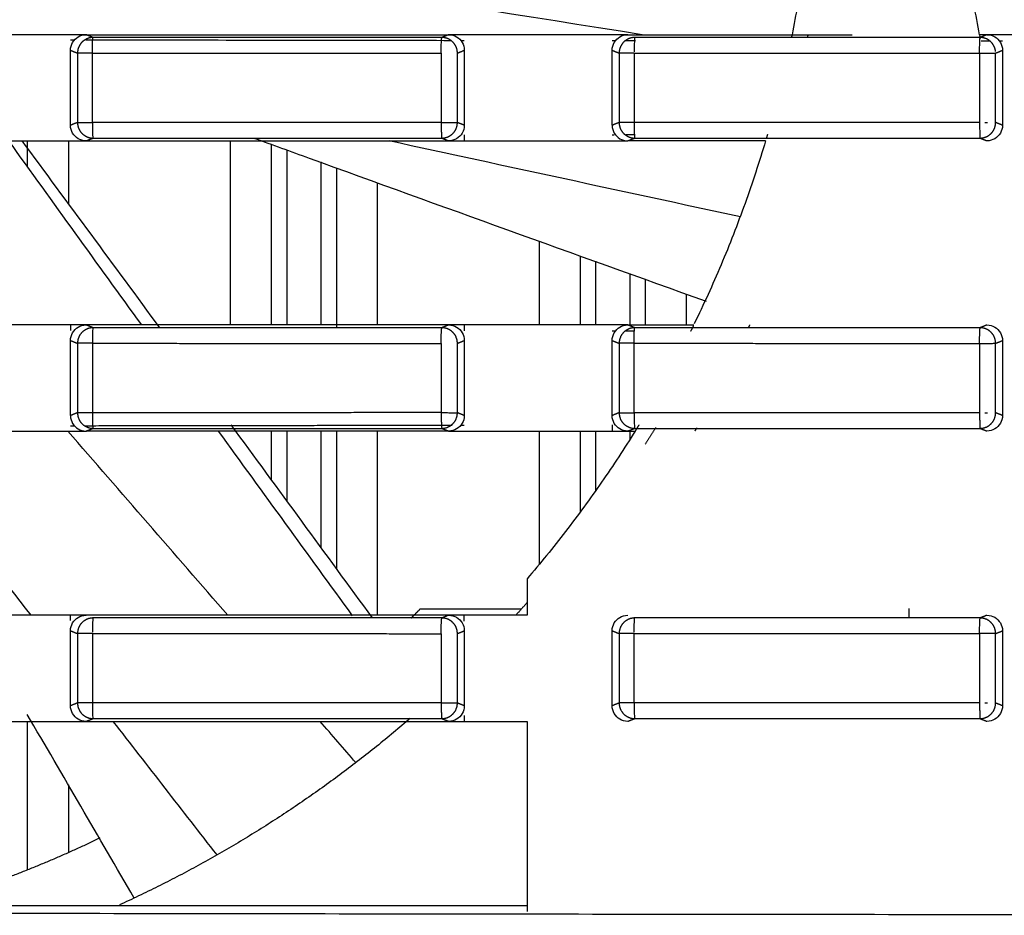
# Model space of a CAD drawing. Header units: millimetres. Extents: x 9946 to 11276, y -3292 to -1962.
# Tile 136 of 170: x 10867 to 10899, y -2184 to -2156. Entities that reach past the tile are written whole.
import ezdxf

# ---------------------------------------------------------------- set-up
doc = ezdxf.new("R2010")
doc.units = ezdxf.units.MM
doc.layers.add('ROXX NEO lite', color=7, linetype='Continuous', true_color=0x000000)

msp = doc.modelspace()

# ---------------------------------------------------------------- linework, layer by layer
at = {"layer": 'ROXX NEO lite', "color": 18, "lineweight": -3, "true_color": 0x000000}
for points, degree in [([(10892.801, -2150.089), (10892.772, -2150.749), (10892.679, -2152.069), (10892.439, -2154.038), (10892.211, -2155.341), (10892.081, -2155.989)], 3), ([(10898.096, -2155.989), (10897.966, -2155.341), (10897.738, -2154.038), (10897.498, -2152.069), (10897.405, -2150.749), (10897.376, -2150.089)], 3), ([(10887.28, -2155.989), (10879.835, -2154.812), (10872.39, -2153.633), (10864.946, -2152.452)], 3), ([(10868.954, -2155.989), (10868.442, -2155.989), (10867.417, -2155.989), (10865.879, -2155.989), (10864.855, -2155.989), (10864.342, -2155.989)], 3), ([(10868.954, -2156.487), (10868.954, -2156.391), (10869.003, -2156.227), (10869.19, -2156.039), (10869.358, -2155.989), (10869.456, -2155.989)], 3), ([(10869.456, -2155.989), (10869.288, -2155.989), (10869.121, -2155.989), (10868.954, -2155.989)], 3), ([(10869.456, -2155.989), (10870.747, -2155.989), (10873.329, -2155.988), (10877.203, -2155.988), (10879.786, -2155.989), (10881.077, -2155.989)], 3), ([(10869.678, -2156.077), (10869.567, -2156.033), (10869.456, -2155.989)], 2), ([(10869.655, -2156.577), (10869.655, -2156.461), (10869.659, -2156.188), (10869.672, -2156.081), (10869.678, -2156.077)], 3), ([(10880.833, -2156.581), (10880.833, -2156.465), (10880.846, -2156.186), (10880.853, -2156.081), (10880.857, -2156.077)], 3), ([(10881.077, -2155.989), (10880.967, -2156.033), (10880.857, -2156.077)], 2), ([(10881.077, -2155.989), (10881.172, -2155.989), (10881.336, -2156.036), (10881.529, -2156.229), (10881.576, -2156.393), (10881.576, -2156.488)], 3), ([(10881.576, -2155.989), (10881.41, -2155.989), (10881.243, -2155.989), (10881.077, -2155.989)], 3), ([(10886.316, -2155.989), (10884.736, -2155.989), (10883.156, -2155.989), (10881.576, -2155.989)], 3), ([(10886.316, -2156.487), (10886.316, -2156.392), (10886.365, -2156.227), (10886.552, -2156.039), (10886.719, -2155.989), (10886.817, -2155.989)], 3), ([(10886.817, -2155.989), (10886.65, -2155.989), (10886.483, -2155.989), (10886.316, -2155.989)], 3), ([(10886.817, -2155.989), (10887.402, -2155.989), (10888.571, -2155.989), (10890.326, -2155.989), (10891.496, -2155.989), (10892.081, -2155.989)], 3), ([(10887.04, -2156.077), (10887.036, -2156.081), (10887.026, -2156.173), (10887.022, -2156.422), (10887.022, -2156.534)], 3), ([(10892.081, -2155.989), (10892.725, -2155.989), (10893.37, -2155.989), (10894.014, -2155.989)], 3), ([(10898.092, -2156.579), (10898.092, -2156.463), (10898.101, -2156.187), (10898.106, -2156.081), (10898.109, -2156.077)], 3), ([(10898.329, -2155.989), (10898.251, -2155.989), (10898.174, -2155.989), (10898.096, -2155.989)], 3), ([(10898.329, -2155.989), (10898.219, -2156.033), (10898.109, -2156.077)], 2), ([(10898.329, -2155.989), (10898.424, -2155.989), (10898.588, -2156.036), (10898.781, -2156.229), (10898.828, -2156.393), (10898.828, -2156.488)], 3), ([(10898.828, -2155.989), (10898.662, -2155.989), (10898.495, -2155.989), (10898.329, -2155.989)], 3), ([(10903.659, -2155.989), (10902.049, -2155.989), (10900.438, -2155.989), (10898.828, -2155.989)], 3), ([(10869.091, -2156.162), (10869.045, -2156.162), (10869, -2156.162), (10868.954, -2156.162)], 3), ([(10881.576, -2156.18), (10881.54, -2156.18), (10881.504, -2156.18), (10881.469, -2156.18)], 3), ([(10886.418, -2156.186), (10886.384, -2156.186), (10886.35, -2156.186), (10886.316, -2156.186)], 3), ([(10887.064, -2156.187), (10886.952, -2156.187), (10886.84, -2156.187), (10886.728, -2156.187)], 3), ([(10898.447, -2156.199), (10898.293, -2156.199), (10898.139, -2156.199)], 2), ([(10898.828, -2156.199), (10898.79, -2156.199), (10898.752, -2156.199)], 2), ([(10868.954, -2158.891), (10868.954, -2157.689), (10868.954, -2156.487)], 2), ([(10868.954, -2156.487), (10869.067, -2156.532), (10869.18, -2156.577)], 2), ([(10869.18, -2156.577), (10869.18, -2157.689), (10869.18, -2158.801)], 2), ([(10869.655, -2158.801), (10869.655, -2157.689), (10869.655, -2156.577)], 2), ([(10880.833, -2156.581), (10880.833, -2157.689), (10880.833, -2158.797)], 2), ([(10881.356, -2156.578), (10881.466, -2156.533), (10881.576, -2156.488)], 2), ([(10881.356, -2158.801), (10881.356, -2157.689), (10881.356, -2156.578)], 2), ([(10881.576, -2156.488), (10881.576, -2157.689), (10881.576, -2158.89)], 2), ([(10886.316, -2156.487), (10886.428, -2156.532), (10886.54, -2156.577)], 2), ([(10886.316, -2158.891), (10886.316, -2157.689), (10886.316, -2156.487)], 2), ([(10886.54, -2156.577), (10886.54, -2157.689), (10886.54, -2158.801)], 2), ([(10887.022, -2156.577), (10887.022, -2157.689), (10887.022, -2158.801)], 2), ([(10898.092, -2156.579), (10898.092, -2157.689), (10898.092, -2158.799)], 2), ([(10898.607, -2156.577), (10898.718, -2156.533), (10898.828, -2156.488)], 2), ([(10898.607, -2158.801), (10898.607, -2157.689), (10898.607, -2156.577)], 2), ([(10898.828, -2156.488), (10898.828, -2157.689), (10898.828, -2158.89)], 2), ([(10869.18, -2158.801), (10869.067, -2158.846), (10868.954, -2158.891)], 2), ([(10869.456, -2159.389), (10869.358, -2159.389), (10869.191, -2159.339), (10869.004, -2159.153), (10868.954, -2158.987), (10868.954, -2158.891)], 3), ([(10880.833, -2158.797), (10880.833, -2158.866), (10880.835, -2158.944), (10880.838, -2159.016)], 3), ([(10881.576, -2158.89), (10881.576, -2158.985), (10881.529, -2159.149), (10881.336, -2159.342), (10881.172, -2159.389), (10881.077, -2159.389)], 3), ([(10881.576, -2158.89), (10881.466, -2158.845), (10881.356, -2158.801)], 2), ([(10886.54, -2158.801), (10886.428, -2158.846), (10886.316, -2158.891)], 2), ([(10886.316, -2158.891), (10886.316, -2158.987), (10886.366, -2159.153), (10886.552, -2159.339), (10886.72, -2159.389), (10886.817, -2159.389)], 3), ([(10898.092, -2158.799), (10898.092, -2158.869), (10898.094, -2158.947), (10898.096, -2159.019)], 3), ([(10898.262, -2158.801), (10898.29, -2158.801), (10898.32, -2158.801), (10898.349, -2158.801)], 3), ([(10898.828, -2158.89), (10898.828, -2158.985), (10898.781, -2159.149), (10898.588, -2159.342), (10898.424, -2159.389), (10898.329, -2159.389)], 3), ([(10898.828, -2158.89), (10898.718, -2158.846), (10898.607, -2158.801)], 2), ([(10881.576, -2159.198), (10881.576, -2159.293), (10881.576, -2159.389)], 2), ([(10886.316, -2159.192), (10886.347, -2159.192), (10886.378, -2159.192)], 2), ([(10886.756, -2159.191), (10886.903, -2159.191), (10887.051, -2159.191)], 2), ([(10864.342, -2159.389), (10864.855, -2159.389), (10865.879, -2159.389), (10867.417, -2159.389), (10868.442, -2159.389), (10868.954, -2159.389)], 3), ([(10866.969, -2159.389), (10868.386, -2161.357), (10869.805, -2163.324), (10871.227, -2165.289)], 3), ([(10867.395, -2159.389), (10868.869, -2161.383), (10870.34, -2163.379), (10871.809, -2165.377)], 3), ([(10867.578, -2160.235), (10867.578, -2159.812), (10867.578, -2159.389)], 2), ([(10868.888, -2159.387), (10868.888, -2160.399), (10868.888, -2161.412)], 2), ([(10868.954, -2159.389), (10869.121, -2159.389), (10869.288, -2159.389), (10869.456, -2159.389)], 3), ([(10869.456, -2159.389), (10869.566, -2159.345), (10869.677, -2159.301)], 2), ([(10869.456, -2159.389), (10870.747, -2159.389), (10873.329, -2159.39), (10877.203, -2159.39), (10879.786, -2159.389), (10881.077, -2159.389)], 3), ([(10874.088, -2165.288), (10874.088, -2162.339), (10874.088, -2159.389)], 2), ([(10875.399, -2165.288), (10875.399, -2162.4), (10875.399, -2159.512)], 2), ([(10890.425, -2161.824), (10886.672, -2161.016), (10882.92, -2160.205), (10879.168, -2159.392)], 3), ([(10880.857, -2159.301), (10880.967, -2159.345), (10881.077, -2159.389)], 2), ([(10881.077, -2159.389), (10881.243, -2159.389), (10881.41, -2159.389), (10881.576, -2159.389)], 3), ([(10881.576, -2159.389), (10882.103, -2159.389), (10883.156, -2159.389), (10884.736, -2159.389), (10885.789, -2159.389), (10886.316, -2159.389)], 3), ([(10886.316, -2159.389), (10886.483, -2159.389), (10886.65, -2159.389), (10886.817, -2159.389)], 3), ([(10886.817, -2159.389), (10886.927, -2159.345), (10887.038, -2159.301)], 2), ([(10891.234, -2159.389), (10890.743, -2159.389), (10889.761, -2159.389), (10888.289, -2159.389), (10887.308, -2159.389), (10886.817, -2159.389)], 3), ([(10898.109, -2159.301), (10898.219, -2159.345), (10898.329, -2159.389)], 2), ([(10875.898, -2165.288), (10875.898, -2162.491), (10875.898, -2159.693)], 2), ([(10876.979, -2160.058), (10876.979, -2162.673), (10876.979, -2165.289)], 2), ([(10877.478, -2160.257), (10877.478, -2162.817), (10877.478, -2165.377)], 2), ([(10878.788, -2160.74), (10878.788, -2163.014), (10878.788, -2165.289)], 2), ([(10883.988, -2165.289), (10883.988, -2163.953), (10883.988, -2162.617)], 2), ([(10885.299, -2165.289), (10885.299, -2164.188), (10885.299, -2163.088)], 2), ([(10885.798, -2165.289), (10885.798, -2164.267), (10885.798, -2163.246)], 2), ([(10886.879, -2163.642), (10886.879, -2164.478), (10886.879, -2165.313)], 2), ([(10887.378, -2163.834), (10887.378, -2164.562), (10887.378, -2165.289)], 2), ([(10888.688, -2164.304), (10888.688, -2164.792), (10888.688, -2165.281)], 2), ([(10868.954, -2165.289), (10868.442, -2165.289), (10867.417, -2165.289), (10865.879, -2165.289), (10864.855, -2165.289), (10864.342, -2165.289)], 3), ([(10868.954, -2165.787), (10868.954, -2165.691), (10869.003, -2165.527), (10869.19, -2165.339), (10869.358, -2165.289), (10869.456, -2165.289)], 3), ([(10868.954, -2165.289), (10868.954, -2165.375), (10868.954, -2165.462)], 2), ([(10869.456, -2165.289), (10869.288, -2165.289), (10869.121, -2165.289), (10868.954, -2165.289)], 3), ([(10881.077, -2165.289), (10879.786, -2165.289), (10877.203, -2165.288), (10873.329, -2165.288), (10870.747, -2165.289), (10869.456, -2165.289)], 3), ([(10869.678, -2165.377), (10869.567, -2165.333), (10869.456, -2165.289)], 2), ([(10869.678, -2165.377), (10869.672, -2165.381), (10869.659, -2165.488), (10869.655, -2165.761), (10869.655, -2165.877)], 3), ([(10880.833, -2165.881), (10880.833, -2165.765), (10880.846, -2165.486), (10880.853, -2165.381), (10880.857, -2165.377)], 3), ([(10881.077, -2165.289), (10880.967, -2165.333), (10880.857, -2165.377)], 2), ([(10881.077, -2165.289), (10881.172, -2165.289), (10881.336, -2165.336), (10881.529, -2165.529), (10881.576, -2165.693), (10881.576, -2165.788)], 3), ([(10881.576, -2165.289), (10881.41, -2165.289), (10881.243, -2165.289), (10881.077, -2165.289)], 3), ([(10886.316, -2165.289), (10884.736, -2165.289), (10883.156, -2165.289), (10881.576, -2165.289)], 3), ([(10881.576, -2165.289), (10881.576, -2165.385), (10881.576, -2165.48)], 2), ([(10886.817, -2165.289), (10886.65, -2165.289), (10886.483, -2165.289), (10886.316, -2165.289)], 3), ([(10886.418, -2165.486), (10886.367, -2165.486), (10886.316, -2165.486)], 2), ([(10887.028, -2165.487), (10886.892, -2165.487), (10886.756, -2165.487)], 2), ([(10886.817, -2165.289), (10887.522, -2165.289), (10888.226, -2165.289), (10888.931, -2165.289)], 3), ([(10887.039, -2165.377), (10886.928, -2165.333), (10886.817, -2165.289)], 2), ([(10887.022, -2165.877), (10887.022, -2165.761), (10887.025, -2165.488), (10887.035, -2165.381), (10887.039, -2165.377)], 3), ([(10898.092, -2165.879), (10898.092, -2165.763), (10898.101, -2165.487), (10898.106, -2165.381), (10898.109, -2165.377)], 3), ([(10898.329, -2165.289), (10898.219, -2165.333), (10898.109, -2165.377)], 2), ([(10898.329, -2165.289), (10898.424, -2165.289), (10898.588, -2165.336), (10898.781, -2165.529), (10898.828, -2165.693), (10898.828, -2165.788)], 3), ([(10868.954, -2165.787), (10869.067, -2165.832), (10869.18, -2165.877)], 2), ([(10868.954, -2168.191), (10868.954, -2166.989), (10868.954, -2165.787)], 2), ([(10869.18, -2165.877), (10869.18, -2166.989), (10869.18, -2168.101)], 2), ([(10869.655, -2165.877), (10869.655, -2166.989), (10869.655, -2168.101)], 2), ([(10880.833, -2165.881), (10880.833, -2166.989), (10880.833, -2168.097)], 2), ([(10881.356, -2165.877), (10881.466, -2165.833), (10881.576, -2165.788)], 2), ([(10881.356, -2168.101), (10881.356, -2166.989), (10881.356, -2165.877)], 2), ([(10881.576, -2165.788), (10881.576, -2166.989), (10881.576, -2168.19)], 2), ([(10886.316, -2165.787), (10886.428, -2165.832), (10886.54, -2165.877)], 2), ([(10886.316, -2168.191), (10886.316, -2166.989), (10886.316, -2165.787)], 2), ([(10886.54, -2165.877), (10886.54, -2166.988), (10886.54, -2168.099)], 2), ([(10887.022, -2168.101), (10887.022, -2166.989), (10887.022, -2165.877)], 2), ([(10898.092, -2165.879), (10898.092, -2166.989), (10898.092, -2168.099)], 2), ([(10898.607, -2165.877), (10898.718, -2165.833), (10898.828, -2165.788)], 2), ([(10898.607, -2168.101), (10898.607, -2166.989), (10898.607, -2165.877)], 2), ([(10898.828, -2165.788), (10898.828, -2166.989), (10898.828, -2168.19)], 2), ([(10869.18, -2168.101), (10869.067, -2168.146), (10868.954, -2168.191)], 2), ([(10880.833, -2168.097), (10880.833, -2168.166), (10880.835, -2168.244), (10880.838, -2168.316)], 3), ([(10881.576, -2168.19), (10881.466, -2168.145), (10881.356, -2168.101)], 2), ([(10886.54, -2168.099), (10886.428, -2168.145), (10886.316, -2168.191)], 2), ([(10898.092, -2168.099), (10898.092, -2168.169), (10898.094, -2168.247), (10898.096, -2168.319)], 3), ([(10898.262, -2168.101), (10898.29, -2168.101), (10898.32, -2168.101), (10898.349, -2168.101)], 3), ([(10898.828, -2168.19), (10898.718, -2168.146), (10898.607, -2168.101)], 2), ([(10868.954, -2168.191), (10868.954, -2168.287), (10869.004, -2168.453), (10869.191, -2168.639), (10869.358, -2168.689), (10869.456, -2168.689)], 3), ([(10881.576, -2168.19), (10881.576, -2168.285), (10881.529, -2168.449), (10881.336, -2168.642), (10881.172, -2168.689), (10881.077, -2168.689)], 3), ([(10886.817, -2168.689), (10886.72, -2168.689), (10886.552, -2168.639), (10886.366, -2168.453), (10886.316, -2168.287), (10886.316, -2168.191)], 3), ([(10898.828, -2168.19), (10898.828, -2168.285), (10898.781, -2168.449), (10898.588, -2168.642), (10898.424, -2168.689), (10898.329, -2168.689)], 3), ([(10864.342, -2168.689), (10864.855, -2168.689), (10865.879, -2168.689), (10867.417, -2168.689), (10868.442, -2168.689), (10868.954, -2168.689)], 3), ([(10873.997, -2174.591), (10872.286, -2172.624), (10870.575, -2170.657), (10868.865, -2168.689)], 3), ([(10868.954, -2168.516), (10869.017, -2168.516), (10869.08, -2168.516)], 2), ([(10868.954, -2168.689), (10869.121, -2168.689), (10869.288, -2168.689), (10869.456, -2168.689)], 3), ([(10869.401, -2168.516), (10875.296, -2168.507), (10881.191, -2168.498)], 2), ([(10869.456, -2168.689), (10869.566, -2168.645), (10869.677, -2168.601)], 2), ([(10881.077, -2168.689), (10879.786, -2168.689), (10877.203, -2168.69), (10873.329, -2168.69), (10870.747, -2168.689), (10869.456, -2168.689)], 3), ([(10873.69, -2168.689), (10875.12, -2170.662), (10876.553, -2172.634), (10877.986, -2174.605)], 3), ([(10874.092, -2168.486), (10875.605, -2170.548), (10877.116, -2172.612), (10878.627, -2174.677)], 3), ([(10875.399, -2170.268), (10875.399, -2169.479), (10875.399, -2168.69)], 2), ([(10875.898, -2170.915), (10875.898, -2169.802), (10875.898, -2168.69)], 2), ([(10876.979, -2168.689), (10876.979, -2170.557), (10876.979, -2172.425)], 2), ([(10877.478, -2168.689), (10877.478, -2170.898), (10877.478, -2173.107)], 2), ([(10878.788, -2168.689), (10878.788, -2171.639), (10878.788, -2174.589)], 2), ([(10880.856, -2168.601), (10880.967, -2168.645), (10881.077, -2168.689)], 2), ([(10881.077, -2168.689), (10881.243, -2168.689), (10881.41, -2168.689), (10881.576, -2168.689)], 3), ([(10881.491, -2168.498), (10881.534, -2168.498), (10881.576, -2168.498)], 2), ([(10881.576, -2168.689), (10882.103, -2168.689), (10883.156, -2168.689), (10884.736, -2168.689), (10885.789, -2168.689), (10886.316, -2168.689)], 3), ([(10887.052, -2168.689), (10886.708, -2169.243), (10885.992, -2170.334), (10884.836, -2171.914), (10884.013, -2172.927), (10883.588, -2173.423)], 3), ([(10883.988, -2172.948), (10883.988, -2170.818), (10883.988, -2168.689)], 2), ([(10885.299, -2171.274), (10885.299, -2169.981), (10885.299, -2168.689)], 2), ([(10885.798, -2170.582), (10885.798, -2169.635), (10885.798, -2168.689)], 2), ([(10886.316, -2168.492), (10886.316, -2168.59), (10886.316, -2168.689)], 2), ([(10886.316, -2168.689), (10886.483, -2168.689), (10886.65, -2168.689), (10886.817, -2168.689)], 3), ([(10886.817, -2168.689), (10886.927, -2168.645), (10887.038, -2168.601)], 2), ([(10886.817, -2168.689), (10886.895, -2168.689), (10886.973, -2168.689), (10887.052, -2168.689)], 3), ([(10886.879, -2168.689), (10886.879, -2168.827), (10886.879, -2168.965)], 2), ([(10898.109, -2168.601), (10898.219, -2168.645), (10898.329, -2168.689)], 2), ([(10883.588, -2173.423), (10883.588, -2174.006), (10883.588, -2174.589)], 2), ([(10880.163, -2174.389), (10881.788, -2174.389), (10883.414, -2174.389)], 2), ([(10895.838, -2174.677), (10895.838, -2174.524), (10895.838, -2174.372)], 2), ([(10868.954, -2174.589), (10868.442, -2174.589), (10867.417, -2174.589), (10865.879, -2174.589), (10864.855, -2174.589), (10864.342, -2174.589)], 3), ([(10868.954, -2175.087), (10868.954, -2174.991), (10869.003, -2174.827), (10869.19, -2174.639), (10869.358, -2174.589), (10869.456, -2174.589)], 3), ([(10869.456, -2174.589), (10869.288, -2174.589), (10869.121, -2174.589), (10868.954, -2174.589)], 3), ([(10868.954, -2174.762), (10868.954, -2174.675), (10868.954, -2174.589)], 2), ([(10881.077, -2174.589), (10879.786, -2174.589), (10877.203, -2174.588), (10873.329, -2174.588), (10870.747, -2174.589), (10869.456, -2174.589)], 3), ([(10869.679, -2174.677), (10869.674, -2174.681), (10869.661, -2174.771), (10869.656, -2175.017), (10869.655, -2175.128)], 3), ([(10880.833, -2175.181), (10880.833, -2175.065), (10880.846, -2174.786), (10880.853, -2174.681), (10880.857, -2174.677)], 3), ([(10881.077, -2174.589), (10880.967, -2174.633), (10880.857, -2174.677)], 2), ([(10881.077, -2174.589), (10881.172, -2174.589), (10881.336, -2174.636), (10881.529, -2174.829), (10881.576, -2174.993), (10881.576, -2175.088)], 3), ([(10881.576, -2174.589), (10881.41, -2174.589), (10881.243, -2174.589), (10881.077, -2174.589)], 3), ([(10883.588, -2174.589), (10882.918, -2174.589), (10882.247, -2174.589), (10881.576, -2174.589)], 3), ([(10881.576, -2174.78), (10881.576, -2174.685), (10881.576, -2174.589)], 2), ([(10886.316, -2175.087), (10886.316, -2174.992), (10886.365, -2174.827), (10886.552, -2174.639), (10886.719, -2174.589), (10886.817, -2174.589)], 3), ([(10887.022, -2175.134), (10887.022, -2175.022), (10887.026, -2174.773), (10887.036, -2174.681), (10887.04, -2174.677)], 3), ([(10898.092, -2175.179), (10898.092, -2175.063), (10898.101, -2174.787), (10898.106, -2174.681), (10898.109, -2174.677)], 3), ([(10898.329, -2174.589), (10898.219, -2174.633), (10898.109, -2174.677)], 2), ([(10898.329, -2174.589), (10898.424, -2174.589), (10898.588, -2174.636), (10898.781, -2174.829), (10898.828, -2174.993), (10898.828, -2175.088)], 3), ([(10868.954, -2177.491), (10868.954, -2176.289), (10868.954, -2175.087)], 2), ([(10868.954, -2175.087), (10869.067, -2175.132), (10869.18, -2175.177)], 2), ([(10869.18, -2175.177), (10869.18, -2176.288), (10869.18, -2177.399)], 2), ([(10869.655, -2175.177), (10869.655, -2176.289), (10869.655, -2177.401)], 2), ([(10880.833, -2175.181), (10880.833, -2176.289), (10880.833, -2177.397)], 2), ([(10881.356, -2175.177), (10881.466, -2175.133), (10881.576, -2175.088)], 2), ([(10881.356, -2177.401), (10881.356, -2176.289), (10881.356, -2175.177)], 2), ([(10881.576, -2175.088), (10881.576, -2176.289), (10881.576, -2177.49)], 2), ([(10886.316, -2175.087), (10886.428, -2175.132), (10886.54, -2175.177)], 2), ([(10886.316, -2177.491), (10886.316, -2176.289), (10886.316, -2175.087)], 2), ([(10886.54, -2175.177), (10886.54, -2176.289), (10886.54, -2177.401)], 2), ([(10887.022, -2177.401), (10887.022, -2176.289), (10887.022, -2175.177)], 2), ([(10898.092, -2175.179), (10898.092, -2176.289), (10898.092, -2177.399)], 2), ([(10898.607, -2175.178), (10898.718, -2175.133), (10898.828, -2175.088)], 2), ([(10898.607, -2177.401), (10898.607, -2176.29), (10898.607, -2175.178)], 2), ([(10898.828, -2175.088), (10898.828, -2176.289), (10898.828, -2177.49)], 2), ([(10869.18, -2177.399), (10869.067, -2177.445), (10868.954, -2177.491)], 2), ([(10869.456, -2177.989), (10869.358, -2177.989), (10869.191, -2177.939), (10869.004, -2177.753), (10868.954, -2177.587), (10868.954, -2177.491)], 3), ([(10880.833, -2177.397), (10880.833, -2177.466), (10880.835, -2177.544), (10880.838, -2177.616)], 3), ([(10881.576, -2177.49), (10881.576, -2177.585), (10881.529, -2177.749), (10881.336, -2177.942), (10881.172, -2177.989), (10881.077, -2177.989)], 3), ([(10881.576, -2177.49), (10881.466, -2177.445), (10881.356, -2177.401)], 2), ([(10886.54, -2177.401), (10886.428, -2177.446), (10886.316, -2177.491)], 2), ([(10886.817, -2177.989), (10886.72, -2177.989), (10886.552, -2177.939), (10886.366, -2177.753), (10886.316, -2177.587), (10886.316, -2177.491)], 3), ([(10898.092, -2177.399), (10898.092, -2177.469), (10898.093, -2177.547), (10898.095, -2177.618)], 3), ([(10898.262, -2177.401), (10898.29, -2177.402), (10898.32, -2177.401), (10898.349, -2177.401)], 3), ([(10898.828, -2177.49), (10898.828, -2177.585), (10898.781, -2177.749), (10898.588, -2177.942), (10898.424, -2177.989), (10898.329, -2177.989)], 3), ([(10898.828, -2177.49), (10898.718, -2177.446), (10898.607, -2177.401)], 2), ([(10871.001, -2183.65), (10869.855, -2181.691), (10868.712, -2179.731), (10867.571, -2177.77)], 3), ([(10869.456, -2177.989), (10869.566, -2177.945), (10869.677, -2177.901)], 2), ([(10880.856, -2177.901), (10880.967, -2177.945), (10881.077, -2177.989)], 2), ([(10881.576, -2177.798), (10881.576, -2177.893), (10881.576, -2177.989)], 2), ([(10886.817, -2177.989), (10886.927, -2177.945), (10887.038, -2177.901)], 2), ([(10898.108, -2177.901), (10898.218, -2177.945), (10898.329, -2177.989)], 2), ([(10864.342, -2177.989), (10864.855, -2177.989), (10865.879, -2177.989), (10867.417, -2177.989), (10868.442, -2177.989), (10868.954, -2177.989)], 3), ([(10867.578, -2182.743), (10867.578, -2180.366), (10867.578, -2177.989)], 2), ([(10868.954, -2177.989), (10869.121, -2177.989), (10869.288, -2177.989), (10869.456, -2177.989)], 3), ([(10869.456, -2177.989), (10870.747, -2177.989), (10873.329, -2177.99), (10877.203, -2177.99), (10879.786, -2177.989), (10881.077, -2177.989)], 3), ([(10873.652, -2182.271), (10872.544, -2180.844), (10871.435, -2179.417), (10870.327, -2177.989)], 3), ([(10878.103, -2179.312), (10877.72, -2178.871), (10877.337, -2178.43), (10876.953, -2177.989)], 3), ([(10881.077, -2177.989), (10881.243, -2177.989), (10881.41, -2177.989), (10881.576, -2177.989)], 3), ([(10881.576, -2177.989), (10882.247, -2177.989), (10882.918, -2177.989), (10883.588, -2177.989)], 3), ([(10883.588, -2177.989), (10883.588, -2181.036), (10883.588, -2184.083)], 2), ([(10868.888, -2180.023), (10868.888, -2181.106), (10868.888, -2182.19)], 2), ([(10825.088, -2183.889), (10854.338, -2183.889), (10883.588, -2183.889)], 2)]:
    msp.add_open_spline(points, degree=degree, dxfattribs=at)
for points, weights in [([(10869.678, -2156.077), (10869.472, -2156.078), (10869.326, -2156.224)], [1, 0.924084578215, 1]), ([(10881.209, -2156.224), (10881.063, -2156.077), (10880.857, -2156.077)], [1, 0.924027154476, 1]), ([(10887.04, -2156.077), (10886.833, -2156.077), (10886.687, -2156.224)], [1, 0.923472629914, 1]), ([(10892.084, -2155.976), (10892.073, -2156.026), (10892.063, -2156.077)], [0.999770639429, 0.999822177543, 0.99987551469]), ([(10892.593, -2155.977), (10892.583, -2156.027), (10892.573, -2156.077)], [0.932251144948, 0.931880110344, 0.931510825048]), ([(10898.12, -2156.108), (10898.11, -2156.06), (10898.101, -2156.012)], [0.999901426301, 0.999850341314, 0.999800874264]), ([(10898.461, -2156.224), (10898.315, -2156.077), (10898.109, -2156.077)], [1, 0.924067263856, 1]), ([(10869.326, -2156.224), (10869.18, -2156.37), (10869.18, -2156.577)], [1, 0.924322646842, 1]), ([(10881.356, -2156.578), (10881.356, -2156.37), (10881.209, -2156.224)], [1, 0.92371343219, 1]), ([(10886.687, -2156.224), (10886.541, -2156.37), (10886.54, -2156.577)], [1, 0.924282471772, 1]), ([(10898.605, -2156.528), (10898.587, -2156.35), (10898.461, -2156.224)], [0.983241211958, 0.933569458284, 1]), ([(10869.655, -2156.577), (10869.218, -2156.577), (10869.18, -2156.577)], [1, 0.752611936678, 1]), ([(10869.655, -2156.577), (10875.243, -2156.577), (10880.833, -2156.581)], [1, 0.999992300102, 1]), ([(10887.022, -2156.577), (10886.579, -2156.577), (10886.54, -2156.577)], [1, 0.748624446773, 1]), ([(10887.022, -2156.577), (10892.556, -2156.577), (10898.092, -2156.579)], [1, 0.999992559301, 1]), ([(10898.092, -2156.579), (10898.566, -2156.577), (10898.607, -2156.577)], [1, 0.72543297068, 1]), ([(10869.18, -2158.801), (10869.218, -2158.801), (10869.655, -2158.801)], [1, 0.752597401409, 1]), ([(10869.18, -2158.801), (10869.18, -2159.007), (10869.326, -2159.154)], [1, 0.924100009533, 1]), ([(10880.833, -2158.797), (10875.243, -2158.801), (10869.655, -2158.801)], [1, 0.999992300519, 1]), ([(10880.833, -2158.797), (10881.314, -2158.801), (10881.356, -2158.801)], [1, 0.719848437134, 1]), ([(10881.209, -2159.154), (10881.355, -2159.008), (10881.356, -2158.801)], [1, 0.924042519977, 1]), ([(10887.022, -2158.801), (10886.579, -2158.801), (10886.54, -2158.801)], [1, 0.748611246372, 1]), ([(10886.54, -2158.801), (10886.541, -2159.007), (10886.687, -2159.154)], [1, 0.924080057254, 1]), ([(10898.092, -2158.799), (10892.556, -2158.801), (10887.022, -2158.801)], [1, 0.999992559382, 1]), ([(10898.461, -2159.154), (10898.607, -2159.008), (10898.607, -2158.801)], [1, 0.924082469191, 1]), ([(10869.326, -2159.154), (10869.471, -2159.3), (10869.677, -2159.301)], [1, 0.924307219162, 1]), ([(10880.857, -2159.301), (10881.063, -2159.301), (10881.209, -2159.154)], [1, 0.923945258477, 1]), ([(10886.687, -2159.154), (10886.832, -2159.3), (10887.038, -2159.301)], [1, 0.924267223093, 1]), ([(10891.293, -2159.186), (10891.277, -2159.244), (10891.26, -2159.301)], [1, 0.999931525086, 0.999865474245]), ([(10898.109, -2159.301), (10898.315, -2159.301), (10898.461, -2159.154)], [1, 0.923965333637, 1]), ([(10869.326, -2165.524), (10869.18, -2165.67), (10869.18, -2165.877)], [1, 0.924322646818, 1]), ([(10869.678, -2165.377), (10869.472, -2165.378), (10869.326, -2165.524)], [1, 0.92408457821, 1]), ([(10881.209, -2165.524), (10881.063, -2165.377), (10880.857, -2165.377)], [1, 0.924027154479, 1]), ([(10881.356, -2165.877), (10881.355, -2165.67), (10881.209, -2165.524)], [1, 0.923960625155, 1]), ([(10886.687, -2165.524), (10886.541, -2165.67), (10886.54, -2165.877)], [1, 0.924282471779, 1]), ([(10887.039, -2165.377), (10886.832, -2165.378), (10886.687, -2165.524)], [1, 0.924064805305, 1]), ([(10888.923, -2165.305), (10888.878, -2165.397), (10888.832, -2165.489)], [0.9997721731, 0.999882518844, 1]), ([(10890.693, -2165.364), (10890.711, -2165.327), (10890.729, -2165.289)], [0.987395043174, 0.987383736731, 0.987373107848]), ([(10898.461, -2165.524), (10898.315, -2165.377), (10898.109, -2165.377)], [1, 0.924080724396, 1]), ([(10898.607, -2165.877), (10898.607, -2165.67), (10898.461, -2165.524)], [1, 0.923980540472, 1]), ([(10869.655, -2165.877), (10869.218, -2165.877), (10869.18, -2165.877)], [1, 0.752611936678, 1]), ([(10869.655, -2165.877), (10875.243, -2165.877), (10880.833, -2165.881)], [1, 0.999992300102, 1]), ([(10887.022, -2165.877), (10886.579, -2165.877), (10886.54, -2165.877)], [1, 0.748624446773, 1]), ([(10887.022, -2165.877), (10892.556, -2165.877), (10898.092, -2165.879)], [1, 0.999992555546, 1]), ([(10898.092, -2165.879), (10898.566, -2165.877), (10898.607, -2165.877)], [1, 0.725319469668, 1]), ([(10869.655, -2168.101), (10869.218, -2168.101), (10869.18, -2168.101)], [1, 0.752597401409, 1]), ([(10869.18, -2168.101), (10869.18, -2168.307), (10869.326, -2168.454)], [1, 0.924100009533, 1]), ([(10880.833, -2168.097), (10875.243, -2168.101), (10869.655, -2168.101)], [1, 0.999992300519, 1]), ([(10880.833, -2168.097), (10881.314, -2168.101), (10881.356, -2168.101)], [1, 0.719848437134, 1]), ([(10881.209, -2168.454), (10881.355, -2168.308), (10881.356, -2168.101)], [1, 0.924042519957, 1]), ([(10886.54, -2168.099), (10886.579, -2168.101), (10887.022, -2168.101)], [1, 0.748568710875, 1]), ([(10886.54, -2168.099), (10886.54, -2168.307), (10886.687, -2168.454)], [1, 0.923472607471, 1]), ([(10898.092, -2168.099), (10892.556, -2168.101), (10887.022, -2168.101)], [1, 0.999992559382, 1]), ([(10898.461, -2168.454), (10898.607, -2168.308), (10898.607, -2168.101)], [1, 0.924082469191, 1]), ([(10869.326, -2168.454), (10869.471, -2168.6), (10869.677, -2168.601)], [1, 0.924307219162, 1]), ([(10880.856, -2168.601), (10881.063, -2168.601), (10881.209, -2168.454)], [1, 0.92371345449, 1]), ([(10886.687, -2168.454), (10886.832, -2168.6), (10887.038, -2168.601)], [1, 0.924267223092, 1]), ([(10887.174, -2168.491), (10887.113, -2168.59), (10887.052, -2168.689)], [1, 0.999880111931, 0.999769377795]), ([(10887.711, -2168.571), (10887.547, -2168.842), (10887.378, -2169.11)], [0.866120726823, 0.865267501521, 0.864472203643]), ([(10888.98, -2168.677), (10889.005, -2168.633), (10889.03, -2168.588)], [0.989791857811, 0.989740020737, 0.989689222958]), ([(10898.109, -2168.601), (10898.315, -2168.601), (10898.461, -2168.454)], [1, 0.923965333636, 1]), ([(10879.876, -2174.677), (10880.02, -2174.534), (10880.163, -2174.389)], [0.997828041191, 0.998898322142, 1]), ([(10883.595, -2174.178), (10883.413, -2174.384), (10883.228, -2174.588)], [0.854398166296, 0.854208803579, 0.854061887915]), ([(10869.679, -2174.677), (10869.472, -2174.677), (10869.326, -2174.824)], [1, 0.923432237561, 1]), ([(10881.209, -2174.824), (10881.063, -2174.677), (10880.857, -2174.677)], [1, 0.924027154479, 1]), ([(10887.04, -2174.677), (10886.833, -2174.677), (10886.687, -2174.824)], [1, 0.923472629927, 1]), ([(10898.461, -2174.824), (10898.315, -2174.677), (10898.109, -2174.677)], [1, 0.924067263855, 1]), ([(10869.326, -2174.824), (10869.18, -2174.97), (10869.18, -2175.177)], [1, 0.924322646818, 1]), ([(10881.356, -2175.177), (10881.355, -2174.97), (10881.209, -2174.824)], [1, 0.923960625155, 1]), ([(10886.687, -2174.824), (10886.541, -2174.97), (10886.54, -2175.177)], [1, 0.924282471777, 1]), ([(10898.607, -2175.178), (10898.607, -2174.97), (10898.461, -2174.824)], [1, 0.923673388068, 1]), ([(10869.655, -2175.177), (10869.218, -2175.177), (10869.18, -2175.177)], [1, 0.752611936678, 1]), ([(10869.655, -2175.177), (10875.243, -2175.177), (10880.833, -2175.181)], [1, 0.999992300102, 1]), ([(10887.022, -2175.177), (10886.579, -2175.177), (10886.54, -2175.177)], [1, 0.748624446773, 1]), ([(10887.022, -2175.177), (10892.556, -2175.177), (10898.092, -2175.179)], [1, 0.999992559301, 1]), ([(10898.607, -2175.178), (10898.566, -2175.177), (10898.092, -2175.179)], [1, 0.725409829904, 1]), ([(10869.655, -2177.401), (10869.218, -2177.401), (10869.18, -2177.399)], [1, 0.752550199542, 1]), ([(10869.18, -2177.399), (10869.179, -2177.607), (10869.326, -2177.754)], [1, 0.923432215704, 1]), ([(10880.833, -2177.397), (10875.243, -2177.401), (10869.655, -2177.401)], [1, 0.999992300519, 1]), ([(10880.833, -2177.397), (10881.314, -2177.401), (10881.356, -2177.401)], [1, 0.719848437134, 1]), ([(10881.209, -2177.754), (10881.355, -2177.608), (10881.356, -2177.401)], [1, 0.924042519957, 1]), ([(10887.022, -2177.401), (10886.579, -2177.401), (10886.54, -2177.401)], [1, 0.748611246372, 1]), ([(10886.54, -2177.401), (10886.541, -2177.607), (10886.687, -2177.754)], [1, 0.924080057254, 1]), ([(10898.092, -2177.399), (10892.556, -2177.401), (10887.022, -2177.401)], [1, 0.999992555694, 1]), ([(10898.461, -2177.754), (10898.607, -2177.608), (10898.607, -2177.401)], [1, 0.924082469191, 1]), ([(10869.326, -2177.754), (10869.471, -2177.9), (10869.677, -2177.901)], [1, 0.924307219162, 1]), ([(10879.845, -2177.892), (10875.612, -2181.552), (10870.521, -2183.873)], [0.854677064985, 0.859149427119, 0.881422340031]), ([(10880.856, -2177.901), (10881.063, -2177.901), (10881.209, -2177.754)], [1, 0.92371345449, 1]), ([(10886.687, -2177.754), (10886.832, -2177.9), (10887.038, -2177.901)], [1, 0.924267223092, 1]), ([(10898.108, -2177.901), (10898.314, -2177.901), (10898.461, -2177.754)], [1, 0.923673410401, 1]), ([(10864.188, -2183.912), (10867.141, -2183.052), (10869.911, -2181.716)], [0.964380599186, 0.959896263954, 0.9620331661]), ([(11051.342, -2184.042), (10935.838, -2184.366), (10820.335, -2184.042)], [1, 0.996771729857, 1])]:
    msp.add_rational_spline(points, weights, degree=2, dxfattribs=at)
for points, knots in [([(10880.857, -2156.077), (10879.615, -2156.077), (10877.13, -2156.077), (10873.403, -2156.077), (10870.92, -2156.077), (10869.678, -2156.077)], [-11.189493, -11.189493, -11.189493, -11.189493, -7.459659, -3.729831, 0, 0, 0, 0]), ([(10898.109, -2156.077), (10896.879, -2156.077), (10894.418, -2156.077), (10890.728, -2156.077), (10888.27, -2156.077), (10887.04, -2156.077)], [-11.07373, -11.07373, -11.07373, -11.07373, -7.381958, -3.690192, 0, 0, 0, 0]), ([(10881.163, -2156.18), (10879.898, -2156.178), (10877.23, -2156.174), (10873.325, -2156.168), (10870.684, -2156.164), (10869.446, -2156.162)], [-12.208811, -12.208811, -12.208811, -12.208811, -8.414796, -4.207398, -0.49202, -0.49202, -0.49202, -0.49202]), ([(10869.655, -2158.801), (10869.655, -2158.917), (10869.659, -2159.19), (10869.672, -2159.297), (10869.677, -2159.301)], [0, 0, 0, 0, 0.405706, 0.8114264, 0.8114264, 0.8114264, 0.8114264]), ([(10887.022, -2158.801), (10887.022, -2158.917), (10887.025, -2159.19), (10887.034, -2159.297), (10887.038, -2159.301)], [0, 0, 0, 0, 0.4057156, 0.8114415, 0.8114415, 0.8114415, 0.8114415]), ([(10880.838, -2159.016), (10880.84, -2159.064), (10880.848, -2159.224), (10880.853, -2159.297), (10880.857, -2159.301)], [-0.5730851, -0.5730851, -0.5730851, -0.5730851, -0.4085013, 0, 0, 0, 0]), ([(10898.096, -2159.019), (10898.097, -2159.066), (10898.102, -2159.223), (10898.105, -2159.297), (10898.109, -2159.301)], [-0.568953, -0.568953, -0.568953, -0.568953, -0.407018, 0, 0, 0, 0]), ([(10869.677, -2159.301), (10870.919, -2159.301), (10873.403, -2159.301), (10877.13, -2159.301), (10879.615, -2159.301), (10880.857, -2159.301)], [-11.189855, -11.189855, -11.189855, -11.189855, -7.4599, -3.729952, 0, 0, 0, 0]), ([(10889.344, -2164.539), (10885.098, -2163.019), (10880.264, -2161.277), (10875.434, -2159.524), (10874.842, -2159.31)], [0.450345, 0.450345, 0.450345, 0.450345, 13.979394, 15.866433, 15.866433, 15.866433, 15.866433]), ([(10887.038, -2159.301), (10888.268, -2159.301), (10890.728, -2159.301), (10894.418, -2159.301), (10896.878, -2159.301), (10898.109, -2159.301)], [-11.075566, -11.075566, -11.075566, -11.075566, -7.383708, -3.691855, 0, 0, 0, 0]), ([(10891.234, -2159.389), (10891.032, -2160.064), (10890.593, -2161.403), (10889.828, -2163.361), (10889.25, -2164.634), (10888.947, -2165.256)], [0, 0, 0, 0, 2.114344, 4.228687, 6.30629, 6.30629, 6.30629, 6.30629]), ([(10880.857, -2165.377), (10879.615, -2165.377), (10877.13, -2165.377), (10873.403, -2165.377), (10870.92, -2165.377), (10869.678, -2165.377)], [-11.189493, -11.189493, -11.189493, -11.189493, -7.459659, -3.729831, 0, 0, 0, 0]), ([(10886.316, -2165.787), (10886.316, -2165.692), (10886.365, -2165.527), (10886.552, -2165.339), (10886.719, -2165.289), (10886.817, -2165.289)], [-0.8054054, -0.8054054, -0.8054054, -0.8054054, -0.5369365, -0.2684675, 0, 0, 0, 0]), ([(10898.109, -2165.377), (10896.879, -2165.377), (10894.418, -2165.377), (10890.728, -2165.377), (10888.268, -2165.377), (10887.039, -2165.377)], [-11.075303, -11.075303, -11.075303, -11.075303, -7.383536, -3.691769, 0, 0, 0, 0]), ([(10869.655, -2168.101), (10869.655, -2168.217), (10869.659, -2168.49), (10869.672, -2168.597), (10869.677, -2168.601)], [0, 0, 0, 0, 0.405706, 0.8114264, 0.8114264, 0.8114264, 0.8114264]), ([(10887.022, -2168.101), (10887.022, -2168.217), (10887.025, -2168.49), (10887.034, -2168.597), (10887.038, -2168.601)], [0, 0, 0, 0, 0.4057156, 0.8114415, 0.8114415, 0.8114415, 0.8114415]), ([(10880.838, -2168.316), (10880.84, -2168.364), (10880.847, -2168.524), (10880.852, -2168.597), (10880.856, -2168.601)], [-0.5731863, -0.5731863, -0.5731863, -0.5731863, -0.4085114, 0, 0, 0, 0]), ([(10898.096, -2168.319), (10898.097, -2168.366), (10898.102, -2168.523), (10898.105, -2168.597), (10898.109, -2168.601)], [-0.568953, -0.568953, -0.568953, -0.568953, -0.407018, 0, 0, 0, 0]), ([(10867.69, -2174.589), (10866.76, -2173.389), (10865.236, -2171.423), (10863.713, -2169.456), (10863.12, -2168.689)], [-18.913234, -18.913234, -18.913234, -18.913234, -14.348634, -11.434056, -11.434056, -11.434056, -11.434056]), ([(10869.677, -2168.601), (10870.919, -2168.601), (10873.403, -2168.601), (10877.13, -2168.601), (10879.614, -2168.601), (10880.856, -2168.601)], [-11.18921, -11.18921, -11.18921, -11.18921, -7.459255, -3.729306, 0, 0, 0, 0]), ([(10887.038, -2168.601), (10888.268, -2168.601), (10890.728, -2168.601), (10894.418, -2168.601), (10896.878, -2168.601), (10898.109, -2168.601)], [-11.075566, -11.075566, -11.075566, -11.075566, -7.383708, -3.691855, 0, 0, 0, 0]), ([(10880.857, -2174.677), (10879.615, -2174.677), (10877.13, -2174.677), (10873.404, -2174.677), (10870.921, -2174.677), (10869.679, -2174.677)], [-11.187761, -11.187761, -11.187761, -11.187761, -7.457928, -3.728099, 0, 0, 0, 0]), ([(10898.109, -2174.677), (10896.879, -2174.677), (10894.418, -2174.677), (10890.728, -2174.677), (10888.27, -2174.677), (10887.04, -2174.677)], [-11.07373, -11.07373, -11.07373, -11.07373, -7.381958, -3.690192, 0, 0, 0, 0]), ([(10869.655, -2177.401), (10869.655, -2177.517), (10869.659, -2177.79), (10869.672, -2177.897), (10869.677, -2177.901)], [0, 0, 0, 0, 0.405706, 0.8114264, 0.8114264, 0.8114264, 0.8114264]), ([(10887.022, -2177.401), (10887.022, -2177.517), (10887.025, -2177.79), (10887.034, -2177.897), (10887.038, -2177.901)], [0, 0, 0, 0, 0.4057156, 0.8114415, 0.8114415, 0.8114415, 0.8114415]), ([(10869.677, -2177.901), (10870.919, -2177.901), (10873.403, -2177.901), (10877.13, -2177.901), (10879.614, -2177.901), (10880.856, -2177.901)], [-11.18921, -11.18921, -11.18921, -11.18921, -7.459255, -3.729306, 0, 0, 0, 0]), ([(10880.838, -2177.616), (10880.84, -2177.664), (10880.847, -2177.824), (10880.852, -2177.897), (10880.856, -2177.901)], [-0.5731863, -0.5731863, -0.5731863, -0.5731863, -0.4085114, 0, 0, 0, 0]), ([(10887.038, -2177.901), (10888.268, -2177.901), (10890.728, -2177.901), (10894.418, -2177.901), (10896.878, -2177.901), (10898.108, -2177.901)], [-11.074764, -11.074764, -11.074764, -11.074764, -7.382906, -3.691054, 0, 0, 0, 0]), ([(10898.095, -2177.618), (10898.097, -2177.666), (10898.102, -2177.823), (10898.105, -2177.897), (10898.108, -2177.901)], [-0.5691587, -0.5691587, -0.5691587, -0.5691587, -0.4070919, 0, 0, 0, 0])]:
    msp.add_open_spline(points, degree=3, knots=knots, dxfattribs=at)

doc.saveas('drawing.dxf')
